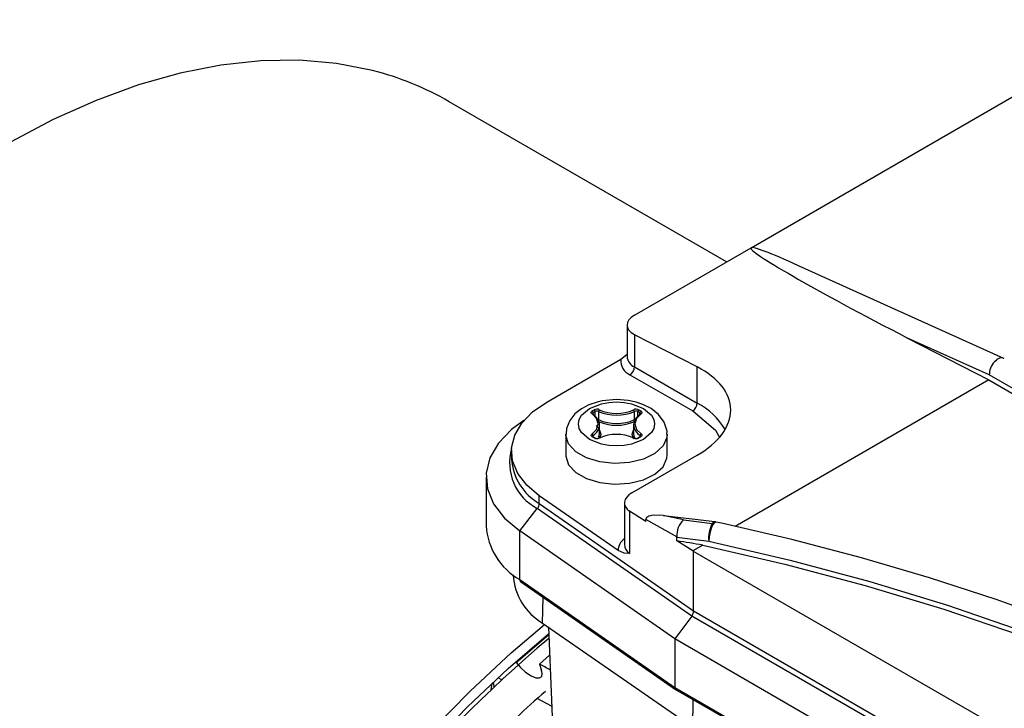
# Model space of a CAD drawing. Header units: inches. Extents: x 0 to 44, y 0 to 34.
# Tile 15 of 19: x 30.1 to 33.2, y 27.4 to 29.6. Entities that reach past the tile are written whole.
import ezdxf

# ---------------------------------------------------------------- set-up
doc = ezdxf.new("R2010")
doc.units = ezdxf.units.IN
doc.header["$LTSCALE"] = 4
doc.header["$MEASUREMENT"] = 0

msp = doc.modelspace()

# ---------------------------------------------------------------- linework, layer by layer
for p, q in [((32.3749, 28.8583), (33.5998, 29.5655)), ((32.2988, 28.8144), (31.4382, 29.3112)), ((32.013, 28.6494), (32.3749, 28.8583)), ((33.1593, 28.5152), (32.5224, 28.8026)), ((31.9899, 28.6183), (31.9899, 28.5208)), ((32.2079, 28.4884), (32.013, 28.5886)), ((32.013, 28.5886), (32.013, 28.4887)), ((33.1141, 28.4637), (32.8605, 28.5782)), ((32.8605, 28.5782), (33.1126, 28.4485)), ((31.741, 28.3798), (31.9712, 28.5128)), ((31.9712, 28.5128), (31.9899, 28.5282)), ((32.013, 28.4887), (32.2079, 28.3762)), ((32.2079, 28.3762), (32.2079, 28.4884)), ((31.9991, 28.4646), (32.194, 28.3521)), ((33.1126, 28.4485), (32.3255, 27.9941)), ((33.1126, 28.4485), (36.3141, 26.6004)), ((36.3126, 26.6173), (33.1141, 28.4637)), ((31.8819, 28.352), (31.888, 28.3554)), ((32.0267, 28.3554), (32.0327, 28.352)), ((31.8824, 28.3438), (31.8824, 28.3439)), ((31.8847, 28.3471), (31.8907, 28.3506)), ((31.8847, 28.3407), (31.8847, 28.3471)), ((31.8907, 28.3359), (31.8907, 28.3506)), ((31.9014, 28.3509), (31.9014, 28.3252)), ((32.0132, 28.3252), (32.0132, 28.3509)), ((32.0239, 28.3506), (32.0299, 28.3471)), ((32.0239, 28.3359), (32.0239, 28.3506)), ((32.0299, 28.3407), (32.0299, 28.3471)), ((31.8943, 28.3066), (31.9018, 28.2993)), ((31.9047, 28.283), (31.9047, 28.3087)), ((32.0099, 28.3087), (32.0099, 28.283)), ((31.7998, 28.2798), (31.7998, 28.2155)), ((31.888, 28.2684), (31.8819, 28.2719)), ((31.8899, 28.2686), (31.8839, 28.2721)), ((31.8843, 28.2764), (31.8843, 28.2718)), ((31.9085, 28.2794), (31.9046, 28.267)), ((32.0107, 28.2647), (32.0061, 28.2794)), ((32.0307, 28.2721), (32.0247, 28.2686)), ((32.0327, 28.2719), (32.0267, 28.2684)), ((32.0304, 28.2718), (32.0304, 28.2764)), ((32.0322, 28.2735), (32.0322, 28.2733)), ((32.1148, 28.2155), (32.1148, 28.2798)), ((31.6314, 28.2272), (31.6314, 28.2031)), ((32.0051, 28.0978), (32.2079, 28.2149)), ((31.5527, 28.1468), (31.5527, 27.9957)), ((31.7175, 28.0652), (31.7175, 28.0893)), ((31.9624, 27.9189), (31.7175, 28.0893)), ((31.6569, 27.9799), (31.7115, 28.0494)), ((32.1907, 27.7159), (31.7115, 28.0494)), ((31.7175, 28.0652), (32.1965, 27.7318)), ((31.982, 28.0667), (31.982, 27.9377)), ((31.9981, 28.0411), (31.9981, 27.9101)), ((32.0486, 28.0096), (31.9981, 28.0411)), ((32.0486, 28.0169), (32.0486, 28.0157)), ((32.2627, 28.0083), (32.1035, 28.027)), ((32.1446, 27.9621), (32.0486, 28.0157)), ((32.0486, 28.0096), (32.0486, 28.0157)), ((32.1651, 28.0142), (32.2546, 28.003)), ((32.1383, 27.6449), (31.6569, 27.9799)), ((31.6569, 27.8288), (31.6569, 27.9799)), ((32.1446, 27.9621), (32.1447, 27.9603)), ((32.1447, 27.9493), (32.1447, 27.9603)), ((32.1447, 27.9603), (32.2438, 27.948)), ((32.1942, 27.9183), (32.1447, 27.9493)), ((32.2248, 27.936), (32.1942, 27.9183)), ((32.1965, 27.9167), (32.1942, 27.9183)), ((35.3928, 26.0715), (32.1965, 27.9167)), ((32.1965, 27.7318), (32.1965, 27.9167)), ((31.637, 27.8438), (31.6369, 27.8427)), ((32.1383, 27.4938), (31.6569, 27.8288)), ((31.6593, 27.8235), (32.1405, 27.4886)), ((31.7281, 27.6944), (31.7295, 27.7747)), ((32.1907, 27.7159), (32.1383, 27.6449)), ((35.3875, 25.8704), (32.1907, 27.7159)), ((32.1965, 27.7318), (35.3928, 25.8867)), ((31.7281, 27.6944), (32.194, 27.3717)), ((31.6461, 27.5724), (31.7462, 27.6576)), ((35.3397, 25.7968), (32.1383, 27.6449)), ((32.1383, 27.6449), (32.1383, 27.4938)), ((31.7492, 27.5944), (31.7179, 27.5671)), ((31.7179, 27.5671), (31.7249, 27.5468)), ((31.5705, 27.507), (31.5677, 27.4874)), ((31.601, 27.5187), (31.5896, 27.5248)), ((35.3397, 25.6457), (32.1383, 27.4938)), ((32.1408, 27.4884), (35.3421, 25.6403)), ((31.7559, 27.4368), (31.7115, 27.4603)), ((32.194, 27.3717), (32.1953, 27.4569))]:
    msp.add_line(p, q)
at = {"flags": 128}
for points in [[(31.1997, 29.4079), (31.0889, 29.4297), (30.9733, 29.4399), (30.8533, 29.4382), (30.7297, 29.4249), (30.6029, 29.3998), (30.4736, 29.3631), (30.3424, 29.3151), (30.2098, 29.2559), (30.0765, 29.1858)], [(31.9573, 28.3873), (31.9131, 28.3832), (31.8968, 28.3795), (31.8717, 28.3708), (31.8488, 28.3589), (31.8283, 28.3427), (31.812, 28.3224), (31.802, 28.2979), (31.801, 28.2806)], [(32.1137, 28.2805), (32.1142, 28.2896), (32.1056, 28.3172), (32.0878, 28.3413), (32.0649, 28.3594), (32.0393, 28.3723), (32.0178, 28.3795), (31.9938, 28.3845), (31.9573, 28.3873)], [(31.7175, 28.0893), (31.6786, 28.1222), (31.6507, 28.1586), (31.635, 28.1974), (31.6318, 28.2372), (31.6414, 28.2766), (31.6633, 28.3144), (31.6969, 28.3492), (31.741, 28.3798)], [(31.8738, 28.2637), (31.8489, 28.2848), (31.8416, 28.2981), (31.8392, 28.3119), (31.8416, 28.3257), (31.8489, 28.339), (31.8738, 28.3601), (31.9104, 28.3745), (31.9334, 28.3787), (31.9573, 28.3801), (31.9813, 28.3787), (32.0042, 28.3745), (32.0408, 28.3601)], [(32.0408, 28.3601), (32.0657, 28.339), (32.073, 28.3257), (32.0754, 28.3119), (32.073, 28.2981), (32.0657, 28.2848), (32.0408, 28.2637), (32.0042, 28.2493), (31.9813, 28.2451), (31.9573, 28.2437), (31.9334, 28.2451), (31.9104, 28.2493), (31.8738, 28.2637)], [(31.8813, 28.3427), (31.8791, 28.3449), (31.8785, 28.3474), (31.8795, 28.35), (31.8819, 28.352)], [(32.0327, 28.352), (32.0352, 28.3499), (32.0362, 28.3474), (32.0355, 28.3448), (32.0334, 28.3427)], [(32.194, 28.3521), (32.2644, 28.2922), (32.2757, 28.2717)], [(31.6694, 28.322), (31.6319, 28.2945), (31.5913, 28.2524), (31.5647, 28.2067), (31.5532, 28.1589), (31.557, 28.1108), (31.5761, 28.0638), (31.6098, 28.0197), (31.6569, 27.9799)], [(31.9008, 28.3119), (31.8954, 28.3288), (31.8813, 28.3427)], [(31.8834, 28.3428), (31.8826, 28.3435), (31.8824, 28.344)], [(32.0334, 28.3427), (32.0192, 28.3288), (32.0138, 28.3119)], [(32.0322, 28.344), (32.032, 28.3435), (32.0312, 28.3428)], [(31.8813, 28.2811), (31.8954, 28.295), (31.9008, 28.3119)], [(31.9047, 28.2922), (31.9087, 28.2798), (31.9085, 28.2794)], [(32.0061, 28.2794), (32.006, 28.2798), (32.0099, 28.2922)], [(32.0138, 28.3119), (32.0192, 28.295), (32.0334, 28.2811)], [(32.1148, 28.2803), (32.1138, 28.2696), (32.1017, 28.2434), (32.0767, 28.2205), (32.0411, 28.2028), (31.9981, 28.1919), (31.9514, 28.1889), (31.9053, 28.194), (31.8638, 28.2066), (31.8306, 28.2258), (31.8087, 28.2497), (31.8, 28.2764), (31.7998, 28.2803)], [(31.8819, 28.2719), (31.8794, 28.2739), (31.8785, 28.2764), (31.8792, 28.279), (31.8813, 28.2811)], [(31.8839, 28.2721), (31.8828, 28.2729), (31.8824, 28.2734)], [(31.9019, 28.2703), (31.9034, 28.2742), (31.9047, 28.283)], [(32.0099, 28.283), (32.0112, 28.2742), (32.0128, 28.2702)], [(32.0322, 28.2734), (32.0319, 28.2729), (32.0307, 28.2721)], [(32.0334, 28.2811), (32.0356, 28.2789), (32.0362, 28.2764), (32.0351, 28.2739), (32.0327, 28.2719)], [(31.7998, 28.2155), (31.8, 28.2121), (31.8087, 28.1854), (31.8306, 28.1615), (31.8638, 28.1423), (31.9053, 28.1297), (31.9514, 28.1246), (31.9981, 28.1277), (32.0411, 28.1385), (32.0767, 28.1562), (32.1017, 28.1791), (32.1138, 28.2053), (32.1148, 28.2155)], [(32.1651, 28.0142), (32.1021, 28.0277), (32.0719, 28.0289), (32.0571, 28.0259), (32.051, 28.022), (32.0493, 28.0196), (32.0486, 28.0169)], [(32.2659, 28.0078), (32.2629, 28.0071), (32.2576, 28.0014), (32.2523, 27.9908), (32.2478, 27.9769), (32.2448, 27.9619), (32.2438, 27.948)], [(32.2546, 28.003), (32.2598, 28.0078), (32.2626, 28.0075)], [(32.266, 28.0074), (32.2643, 28.0081), (32.2626, 28.008)], [(35.488, 26.1441), (35.4326, 26.2275), (35.3372, 26.3546), (35.2324, 26.4792), (35.1185, 26.601), (34.9956, 26.7197), (34.8641, 26.8351), (34.7241, 26.947), (34.5759, 27.0553), (34.4199, 27.1597), (34.2564, 27.2601), (34.0856, 27.3562), (33.9078, 27.4479), (33.7236, 27.535), (33.5331, 27.6173), (33.3367, 27.6948), (33.135, 27.7672), (32.9283, 27.8345), (32.717, 27.8964), (32.5016, 27.953), (32.2827, 28.0041), (32.2658, 28.0075)], [(32.2248, 27.936), (32.4798, 27.877), (32.7293, 27.8107), (32.9727, 27.7372), (33.2093, 27.6567), (33.4386, 27.5694), (33.6599, 27.4755), (33.8728, 27.3753), (34.0766, 27.269), (34.2708, 27.1568), (34.455, 27.0392), (34.6286, 26.9163), (34.7912, 26.7885), (34.9425, 26.6562), (35.082, 26.5196), (35.2093, 26.3791), (35.3242, 26.235), (35.4263, 26.0878)], [(32.2438, 27.948), (32.4962, 27.889), (32.7432, 27.8229), (32.9841, 27.7496), (33.2184, 27.6695), (33.4454, 27.5827), (33.6647, 27.4895), (33.8755, 27.39), (34.0774, 27.2846), (34.27, 27.1734), (34.4526, 27.0568), (34.6249, 26.9351), (34.7865, 26.8086), (34.9368, 26.6775), (35.0756, 26.5422), (35.2025, 26.4032), (35.3171, 26.2606), (35.4192, 26.1148)], [(31.9981, 27.9101), (31.9981, 27.9099), (31.998, 27.9097), (31.9975, 27.9095), (31.9811, 27.9109), (31.9624, 27.9189)], [(31.3781, 27.3559), (31.5027, 27.4829), (31.6303, 27.6017), (31.734, 27.6903)], [(31.7458, 27.6821), (31.7552, 27.4555), (31.7701, 27.0926)], [(31.3712, 27.3066), (31.4945, 27.434), (31.6209, 27.5533), (31.746, 27.6607)], [(31.6461, 27.5724), (31.6596, 27.5565), (31.6753, 27.5423), (31.693, 27.5305), (31.7074, 27.5246), (31.7186, 27.5241), (31.7254, 27.5288), (31.7269, 27.5383), (31.7249, 27.5468)], [(31.5736, 27.5093), (31.5758, 27.5055), (31.5768, 27.496)]]:
    msp.add_lwpolyline(points, dxfattribs=at)
for centre, radius, start, end in [((30.9693, 28.4971), 0.9395, 60.0564, 75.8008), ((32.0164, 28.5067), 0.0456, 172.3366, 247.6688), ((32.0293, 28.5247), 0.0396, 185.6948, 245.6253), ((31.9828, 28.4901), 0.0303, 302.6055, 357.3945), ((31.8787, 28.3469), 0.00605, 2.6055, 57.3945), ((31.8963, 28.3392), 0.0183, 65.4549, 117.3057), ((31.8847, 28.3503), 0.00605, 2.6055, 57.3945), ((31.8963, 28.3397), 0.0122, 65.5592, 117.2014), ((31.9079, 28.3506), 0.00654, 127.6504, 177.9831), ((31.9573, 28.4744), 0.13, 245.762, 294.238), ((32.0183, 28.3392), 0.0183, 62.6889, 114.5505), ((32.0067, 28.3506), 0.00654, 2.0169, 52.3496), ((32.0183, 28.3397), 0.0122, 62.7986, 114.4408), ((32.0299, 28.3503), 0.00605, 122.6055, 177.3945), ((32.036, 28.3469), 0.00605, 122.6055, 177.3945), ((32.1776, 28.3776), 0.0303, 302.6055, 357.3945), ((32.106, 28.1814), 0.2198, 31.0159, 62.3799), ((31.8824, 28.3412), 0.00191, 354.4585, 125.2129), ((31.8863, 28.3436), 0.00392, 113.9962, 174.6837), ((31.8641, 28.3055), 0.0408, 4.4763, 60.3341), ((31.9573, 28.4752), 0.1364, 245.7844, 294.2156), ((31.9573, 28.4495), 0.1364, 245.7844, 294.2156), ((32.049, 28.3066), 0.0391, 118.3702, 176.9007), ((32.0284, 28.3436), 0.00383, 5.5575, 66.807), ((32.0323, 28.3412), 0.00191, 54.7871, 185.5415), ((31.8657, 28.3108), 0.0391, 298.3702, 356.9007), ((31.9573, 28.4501), 0.1424, 245.762, 294.238), ((32.0506, 28.3119), 0.0408, 184.4763, 240.3341), ((31.8786, 28.2761), 0.00565, 3.2233, 62.1801), ((31.8831, 28.2703), 0.00198, 65.686, 125.6182), ((31.8861, 28.2732), 0.0037, 119.5079, 174.4482), ((31.8891, 28.2669), 0.00188, 63.4081, 127.3168), ((31.8963, 28.2846), 0.0183, 242.6889, 294.5505), ((31.8963, 28.2811), 0.0141, 242.9033, 294.5456), ((31.9028, 28.2667), 0.00172, 48.8387, 112.0353), ((31.9573, 28.1494), 0.13, 65.762, 114.238), ((32.0183, 28.2846), 0.0183, 245.4549, 297.3057), ((32.0118, 28.2667), 0.00172, 67.9647, 131.1613), ((32.0183, 28.2811), 0.0141, 245.4544, 297.0967), ((32.0255, 28.2669), 0.00188, 52.6832, 116.5919), ((32.036, 28.2761), 0.00565, 117.8199, 176.7767), ((32.0286, 28.2732), 0.00368, 4.1724, 60.5973), ((32.0316, 28.2703), 0.00198, 54.3818, 114.314), ((31.7854, 28.1913), 0.1599, 163.9432, 242.4861), ((31.8041, 28.2152), 0.1732, 184.0106, 239.993), ((31.6909, 28.0664), 0.0267, 320.5114, 357.4222), ((31.7618, 28.0104), 0.2096, 184.0106, 239.993), ((32.2098, 27.9666), 0.0653, 133.2048, 183.8919), ((32.3307, 27.9594), 0.0876, 150.2152, 187.5046), ((32.0038, 27.9201), 0.0414, 121.7825, 181.6828), ((32.0171, 27.9397), 0.0352, 183.3512, 237.3429), ((31.8184, 27.8521), 0.1817, 182.9724, 240.2184), ((31.6631, 27.8284), 0.00621, 175.6889, 231.6955), ((34.4938, 24.3925), 4.2583, 130.1644, 150.4289), ((33.3998, 25.5446), 2.5533, 130.6252, 136.1988)]:
    msp.add_arc(centre, radius, start, end)
for centre, major_axis, ratio, start_param, end_param in [((32.8883, 28.5943), (0.514, -0.2634), 0.046766, 3.111386, 4.682182), ((32.8883, 28.5943), (0.514, -0.2634), 0.046766, 2.386644, 3.111386), ((32.0687, 28.6208), (0.0787, 0.0035), 0.545025, 2.331767, 3.902563), ((33.142, 28.4798), (0.018, 0.0351), 0.607826, 6.252898, 8.609011), ((31.9573, 28.3438), (0.3542, 0.0159), 0.545025, 5.473359, 7.044156), ((32.0607, 28.0692), (0.0787, 0.0035), 0.545025, 2.331767, 3.769011), ((30.3332, 25.0966), (5.4314, 0.2435), 0.545025, 1.190746, 1.206431), ((32.182, 27.7242), (0.0106, 0.0166), 0.60355, 4.595912, 5.523207), ((28.1991, 27.9898), (68.5928, -36.7602), 0.016586, 1.527876, 1.528364), ((32.147, 27.4984), (0.00634, 0.00998), 0.60355, 2.381615, 3.167094)]:
    msp.add_ellipse(centre, major_axis=major_axis, ratio=ratio, start_param=start_param, end_param=end_param)

doc.saveas('drawing.dxf')
